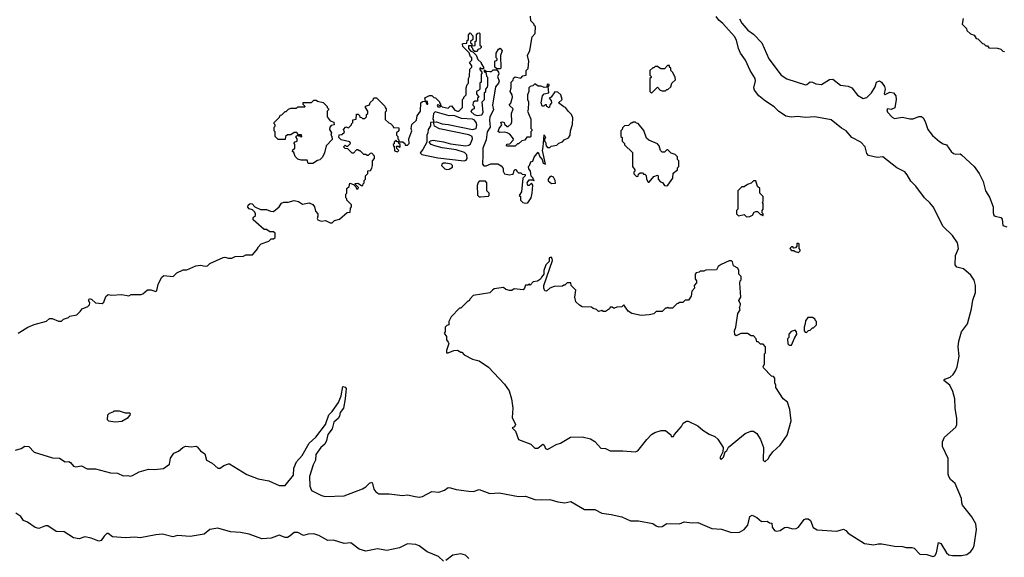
# Model space of a CAD drawing. Extents: x 2206940 to 2356632, y 511582 to 673215.
# Tile 6 of 228: x 2229761 to 2238274, y 539405 to 544055. Entities that reach past the tile are written whole.
import ezdxf

# ---------------------------------------------------------------- set-up
doc = ezdxf.new("R2010")
doc.units = 0

msp = doc.modelspace()

# ---------------------------------------------------------------- linework, layer by layer
at = {"layer": '0CON10XD'}
for points in [[(2229840, 540365), (2229885, 540313.3), (2230045, 540266.7), (2230105, 540263.3), (2230155, 540230), (2230185, 540232.5), (2230200, 540225), (2230225, 540192.5), (2230245, 540188.8), (2230296.4, 540196.4), (2230345, 540170), (2230415, 540170), (2230545, 540137.1), (2230605, 540132), (2230655, 540110), (2230695, 540112.5), (2230715, 540107.5), (2230735, 540112.5), (2230795, 540143.3), (2230875, 540166.2), (2230925, 540163.3), (2231005, 540173.8), (2231055, 540210), (2231065, 540262.5), (2231092.5, 540305), (2231135, 540323.8), (2231171.2, 540355), (2231195, 540365.7), (2231245, 540360.8), (2231285, 540366), (2231295, 540361.2), (2231325.5, 540325.5), (2231360.5, 540300.5), (2231376.7, 540245), (2231425, 540218.8), (2231475, 540176), (2231495, 540176), (2231525, 540200), (2231565, 540214), (2231575, 540213.8), (2231611.9, 540191.9), (2231725, 540122.9), (2231823.6, 540083.6), (2231916.3, 540066.3), (2232005, 540026.7), (2232055, 540026.7), (2232128.5, 540115), (2232131.5, 540175), (2232155, 540230.8), (2232204.4, 540285), (2232265, 540393.3), (2232321.4, 540445), (2232405.4, 540555), (2232435, 540636.9), (2232463.8, 540665), (2232517.1, 540742.9), (2232539.1, 540800.9), (2232555, 540882.5), (2232575, 540876.7), (2232582.5, 540865), (2232573.6, 540776.4), (2232561.2, 540695), (2232532.7, 540657.3), (2232525.3, 540624.7), (2232514.4, 540605), (2232476.5, 540573.5), (2232462.5, 540515), (2232423.7, 540466.3), (2232413.8, 540415), (2232397.9, 540385), (2232364.8, 540355.2), (2232321.8, 540295), (2232318.4, 540245), (2232298.7, 540205), (2232266.8, 540105), (2232270.6, 540020.6), (2232283.9, 539983.9), (2232369.6, 539939.6), (2232401.1, 539931.1), (2232565, 539937.8), (2232725, 539998.5), (2232755, 540015.6), (2232785, 540045.7), (2232805, 540053.8), (2232812, 540045), (2232823.4, 539993.4), (2232840.3, 539970.3), (2232865, 539954), (2232955.6, 539954.4), (2233071.2, 539941.2), (2233115, 539944.6), (2233179.1, 539930.9), (2233215, 539925.4), (2233245, 539930.9), (2233325, 539975.5), (2233385, 539968.2), (2233433, 539987), (2233465, 540008.2), (2233485, 540007.5), (2233535, 539990.6), (2233645, 539976.7), (2233685, 539975.8), (2233735, 539991.9), (2233825, 539956), (2233905.9, 539964.1), (2234075, 539932), (2234135, 539934.3), (2234215, 539905.5), (2234275, 539901.4), (2234345, 539905.8), (2234415, 539884.4), (2234475, 539877.8), (2234525, 539888.6), (2234645, 539817.5), (2234735, 539819.2), (2234795, 539786.5), (2234875.3, 539775.3), (2234965.9, 539755.9), (2235042.1, 539722.1), (2235111.7, 539721.7), (2235235, 539697.1), (2235265, 539676.2), (2235285, 539670), (2235315, 539672), (2235355, 539698.1), (2235465, 539694.2), (2235505, 539712.2), (2235575, 539702.7), (2235625, 539705.6), (2235745, 539655.5), (2235828.1, 539648.1), (2235915, 539620), (2235985, 539622.5), (2236025, 539646), (2236057.1, 539682.9), (2236072.9, 539757.1), (2236095, 539770), (2236135, 539750), (2236175, 539713.8), (2236225, 539717.5), (2236243, 539703), (2236265, 539700), (2236266.7, 539665), (2236286.1, 539636.1), (2236305, 539632), (2236335, 539637.5), (2236375, 539662.9), (2236394.5, 539665.5), (2236445, 539652.5), (2236474.5, 539655.5), (2236493.6, 539666.4), (2236545, 539732), (2236555, 539738.8), (2236578.3, 539738.3), (2236598.8, 539725), (2236622.1, 539662.1), (2236655, 539643.1), (2236825, 539631.4), (2236885, 539649.2), (2236905, 539638), (2236925, 539614.2), (2237065, 539526), (2237145, 539514.3), (2237185, 539522.9), (2237215, 539521.4), (2237325, 539502.5), (2237395, 539498.8), (2237425, 539490), (2237475, 539490), (2237494.1, 539484.1), (2237545, 539432.5), (2237605, 539430), (2237657, 539413), (2237675, 539417.5), (2237689.2, 539445), (2237705, 539532.5), (2237725, 539524), (2237775, 539443.1), (2237795, 539428), (2237825, 539421.2), (2237905, 539420), (2237951.7, 539428.3), (2237986.2, 539455), (2238005.7, 539484.3), (2238012.7, 539507.3), (2238034.6, 539645), (2238026.9, 539695), (2237995, 539755.7), (2237913.8, 539855), (2237906, 539875), (2237904.3, 539915), (2237849.2, 540045), (2237809.1, 540079.1), (2237794.5, 540104.5), (2237789.4, 540125), (2237788.8, 540258.8), (2237738.8, 540365), (2237740.9, 540405), (2237756.9, 540445), (2237855, 540531.9), (2237863.8, 540555), (2237863.5, 540605), (2237848.1, 540695), (2237847.1, 540775), (2237830.5, 540840.5), (2237802.7, 540895), (2237751.2, 540935), (2237758.8, 540945), (2237805.4, 540964.6), (2237831.4, 540985), (2237853.2, 541016.8), (2237866.9, 541053.1), (2237885.3, 541144.7), (2237874.7, 541225), (2237880, 541275), (2237905.2, 541354.8), (2237955.3, 541425), (2237989.7, 541555), (2238001.5, 541628.5), (2238023.9, 541696.1), (2238024.6, 541755), (2238013, 541803), (2237985.5, 541845.5), (2237920.7, 541900.7), (2237865, 541914), (2237850, 541935), (2237853.5, 542015), (2237877.8, 542075), (2237868.7, 542125), (2237825, 542188.2), (2237746.4, 542266.4), (2237658.4, 542435), (2237631.4, 542471.4), (2237583.6, 542515), (2237510.4, 542615), (2237465, 542657.3), (2237435, 542714.4), (2237415, 542739.1), (2237344.3, 542775), (2237225, 542869.4), (2237175, 542863.1), (2237099.7, 542879.7), (2237086.8, 542896.8), (2237070, 542955), (2237035.2, 542995.2), (2236955.6, 543035.6), (2236908, 543095), (2236867.5, 543117.5), (2236777.9, 543187.9), (2236635, 543213.8), (2236555, 543208.2), (2236485, 543217.1), (2236435, 543211.1), (2236385, 543220.8), (2236323.3, 543265), (2236285, 543302.1), (2236209.8, 543349.8), (2236152.5, 543395), (2236113.8, 543445), (2236108.8, 543465), (2236121.9, 543525), (2236119.4, 543545), (2236076.4, 543615), (2236036.9, 543705), (2235992.5, 543765), (2235975, 543806.7), (2235957.4, 543877.4), (2235940.6, 543910.6), (2235841.7, 544021.7), (2235805, 544050), (2235781.5, 544081.5)], [(2233642.5, 543545), (2233650, 543565), (2233653, 543627), (2233670, 543645), (2233670, 543655), (2233650, 543685), (2233670, 543705), (2233670, 543725), (2233660, 543735), (2233648.3, 543768.3), (2233593, 543823), (2233590, 543845), (2233595, 543850), (2233628.3, 543851.7), (2233630, 543875), (2233640, 543885), (2233640, 543925), (2233655, 543940), (2233680, 543915), (2233680, 543885), (2233660, 543865), (2233660, 543855), (2233670, 543845), (2233670, 543830), (2233641.7, 543828.3), (2233640, 543805), (2233661.7, 543781.7), (2233678.3, 543778.3), (2233708.3, 543748.3), (2233721.7, 543711.7), (2233750, 543685), (2233750, 543675), (2233770, 543645), (2233770, 543630), (2233755, 543630), (2233745, 543640), (2233740, 543635), (2233740, 543625), (2233760, 543595), (2233750, 543585), (2233750, 543515), (2233740, 543505), (2233740, 543455), (2233728.3, 543441.7), (2233710, 543435), (2233710, 543415), (2233730, 543385), (2233720, 543375), (2233718.3, 543351.7), (2233695, 543350), (2233681.7, 543338.3), (2233680, 543315), (2233690, 543305), (2233690, 543285), (2233671.7, 543278.3), (2233661.7, 543261.7), (2233690, 543235), (2233715, 543227.5), (2233757, 543233), (2233767, 543253), (2233760, 543345), (2233780, 543365), (2233780, 543425), (2233790, 543435), (2233790, 543455), (2233805, 543470), (2233810, 543485), (2233810, 543555), (2233800, 543565), (2233798.3, 543588.3), (2233780, 543605), (2233780, 543620), (2233795, 543610), (2233825, 543607.5), (2233841.7, 543608.3), (2233855, 543620), (2233885, 543620), (2233901.7, 543601.7), (2233902.5, 543585), (2233892.5, 543565), (2233906.2, 543523.8), (2233900, 543505), (2233876, 543475), (2233849.4, 543315), (2233856.7, 543275), (2233825.8, 543215), (2233822.5, 543185), (2233828, 543125), (2233804.2, 543085), (2233793.1, 543015), (2233764.3, 542945), (2233764.4, 542885), (2233763.8, 542805), (2233775, 542790), (2233795, 542790), (2233835, 542807.5), (2233895, 542807.5), (2233925, 542790), (2233937.5, 542775), (2233942.5, 542765), (2233940, 542745), (2233953, 542723), (2233995, 542713.3), (2234021.7, 542718.3), (2234030, 542725), (2234035, 542750), (2234045, 542760), (2234055, 542760), (2234060, 542745), (2234075, 542730), (2234095, 542730), (2234105, 542720), (2234130, 542715), (2234130, 542705), (2234110, 542685), (2234100, 542565), (2234080, 542535), (2234090, 542525), (2234090, 542495), (2234110, 542475), (2234135, 542467.5), (2234155, 542470), (2234182.5, 542515), (2234192.5, 542555), (2234197.5, 542625), (2234185, 542640), (2234165, 542620), (2234155, 542620), (2234150, 542645), (2234165, 542670), (2234200, 542670), (2234205, 542660), (2234210, 542665), (2234200, 542670), (2234200, 542685), (2234183, 542703), (2234176.7, 542745), (2234162.5, 542765), (2234160, 542785), (2234170, 542795), (2234180, 542825), (2234198.3, 542831.7), (2234210, 542865), (2234245, 542910), (2234258.3, 542868.3), (2234277, 542847), (2234287.5, 542815), (2234307.5, 542805), (2234280, 542925), (2234287.5, 542955), (2234295, 543060), (2234307.5, 543035), (2234300, 543025), (2234300, 543005), (2234307, 542997), (2234313, 542963), (2234325, 542950), (2234345, 542950), (2234355, 542960), (2234405, 542970), (2234421.7, 542988.3), (2234455, 543000), (2234470, 543015), (2234506.4, 543033.6), (2234520, 543055), (2234522.5, 543095), (2234541.7, 543148.3), (2234542.5, 543205), (2234532.5, 543235), (2234505, 543260), (2234480, 543295), (2234465, 543300), (2234420, 543335), (2234450, 543365), (2234440, 543405), (2234415, 543427.5), (2234388.3, 543431.7), (2234356.4, 543383.6), (2234340, 543375), (2234357.5, 543355), (2234360, 543335), (2234348.3, 543321.7), (2234338.3, 543291.7), (2234320, 543305), (2234315, 543320), (2234305, 543320), (2234291.7, 543308.3), (2234278.3, 543308.3), (2234268.8, 543335), (2234282.5, 543395), (2234295, 543412.5), (2234336.7, 543423.3), (2234330, 543475), (2234340, 543485), (2234337.5, 543495), (2234321.7, 543498.3), (2234318.3, 543471.7), (2234295, 543467.5), (2234269.3, 543479.3), (2234245, 543480), (2234215, 543500), (2234197, 543483), (2234175, 543477.5), (2234163, 543467), (2234162.5, 543435), (2234152.5, 543405), (2234152.5, 543365), (2234160, 543345), (2234157.5, 543275), (2234152.5, 543265), (2234180, 543195), (2234180, 543115), (2234190, 543105), (2234190, 543095), (2234180, 543085), (2234180, 543045), (2234175, 543040), (2234145, 543040), (2234128.3, 543011.7), (2234101.7, 543008.3), (2234075, 542980), (2234065, 542980), (2234045, 542960), (2233975, 542960), (2233970, 542965), (2233971.7, 542978.3), (2233998.3, 542981.7), (2234028.3, 543011.7), (2234030, 543025), (2234000, 543065), (2233977, 543077), (2233955, 543082.5), (2233908.3, 543078.3), (2233898.3, 543088.3), (2233907.5, 543115), (2233930, 543145), (2233920, 543165), (2233925, 543170), (2233935, 543172.5), (2233950, 543165), (2233951.7, 543151.7), (2233975, 543130), (2233985, 543130), (2234010, 543155), (2234017, 543173), (2234012.5, 543245), (2234027.5, 543285), (2233992.5, 543315), (2234007, 543333), (2234023.3, 543385), (2234020, 543405), (2234002.5, 543435), (2234010, 543465), (2234010, 543515), (2234028.3, 543531.7), (2234031.7, 543548.3), (2234045, 543560), (2234095, 543550), (2234111.7, 543568.3), (2234140, 543575), (2234140, 543615), (2234157, 543633), (2234162.5, 543695), (2234152.5, 543745), (2234171.7, 543788.3), (2234193, 543907), (2234217.5, 543935), (2234220, 543995), (2234213, 544003), (2234205, 544020), (2234180, 544045), (2234177.5, 544085)], [(2235985, 544061.2), (2236005.5, 544025.5), (2236055.8, 543965.8), (2236105, 543928.8), (2236179.2, 543855), (2236238, 543715), (2236344, 543575), (2236393.7, 543543.7), (2236555, 543492.5), (2236566.7, 543495), (2236595, 543518), (2236615, 543516), (2236645, 543500.8), (2236695, 543495.6), (2236762.5, 543537.5), (2236791.1, 543541.1), (2236858.3, 543488.3), (2236925, 543479.4), (2236955, 543465.7), (2237005, 543402.5), (2237055, 543374.3), (2237085, 543381.4), (2237125, 543421.2), (2237157.8, 543475), (2237168.1, 543515), (2237195, 543525.3), (2237211.1, 543515), (2237237.3, 543477.3), (2237243.8, 543455), (2237234.4, 543414.4), (2237245, 543406.7), (2237285, 543428.8), (2237315, 543421.2), (2237336.4, 543395), (2237340, 543365), (2237327.9, 543292.1), (2237295, 543279.4), (2237265, 543283.3), (2237258.8, 543275), (2237264.2, 543255), (2237305, 543212), (2237325, 543201.2), (2237395, 543213.3), (2237457, 543197), (2237485, 543196.7), (2237536.4, 543216.4), (2237558, 543218), (2237573.3, 543205), (2237590, 543175), (2237613.8, 543105), (2237654.1, 543054.1), (2237715, 543002.5), (2237745, 542982.5), (2237775, 542972.5), (2237814.8, 542914.8), (2237835, 542897.8), (2237855, 542891.4), (2237893.6, 542893.6), (2237905, 542887.5), (2238013.9, 542783.9), (2238056.7, 542725), (2238092.5, 542655), (2238112.5, 542575), (2238145, 542520), (2238176.7, 542435), (2238176.7, 542385), (2238183.8, 542365), (2238195, 542356.7), (2238243.9, 542343.9), (2238255, 542330), (2238262, 542275), (2238295, 542262.5)], [(2237920, 544065), (2237910, 544015), (2237948.3, 543978.3), (2237951.7, 543961.7), (2237981.7, 543931.7), (2238015, 543920), (2238031.7, 543891.7), (2238045, 543890), (2238085, 543850), (2238097, 543847), (2238115, 543830), (2238128.3, 543828.3), (2238141.7, 543811.7), (2238215, 543810), (2238245, 543800), (2238263, 543783), (2238275, 543780)], [(2233715, 543780), (2233695, 543780), (2233681.7, 543791.7), (2233680, 543805), (2233670, 543815), (2233670, 543830), (2233698.3, 543831.7), (2233700, 543865), (2233710, 543875), (2233710, 543925), (2233721.7, 543938.3), (2233735, 543940), (2233740, 543935), (2233740, 543835), (2233750, 543825), (2233750, 543815), (2233738.3, 543801.7), (2233721.7, 543798.3), (2233715, 543780)], [(2233915, 543630), (2233885, 543630), (2233870, 543645), (2233870, 543695), (2233890, 543705), (2233890, 543715), (2233880, 543725), (2233880, 543765), (2233900, 543800), (2233915, 543810), (2233932.5, 543785), (2233917.5, 543745), (2233920, 543635), (2233915, 543630)], [(2235225, 543420), (2235275, 543470), (2235300, 543445), (2235315, 543440), (2235345, 543440), (2235355, 543450), (2235365, 543450), (2235390, 543475), (2235400, 543505), (2235430, 543535), (2235427.5, 543555), (2235407, 543597), (2235390, 543615), (2235390, 543635), (2235380, 543645), (2235378.3, 543658.3), (2235361.7, 543658.3), (2235335, 543630), (2235305, 543630), (2235275, 543650), (2235255, 543650), (2235245, 543640), (2235235, 543640), (2235210, 543615), (2235210, 543575), (2235220, 543565), (2235220, 543555), (2235210, 543545), (2235210, 543435), (2235225, 543420)], [(2229747, 541343), (2229783.6, 541366.4), (2229830, 541395), (2229885, 541417.5), (2229991.7, 541448.3), (2230018.3, 541471.7), (2230041.7, 541471.7), (2230095, 541447.5), (2230121.7, 541448.3), (2230140, 541465), (2230181.7, 541478.3), (2230195, 541490), (2230255, 541502.5), (2230285, 541530), (2230300, 541555), (2230350, 541575), (2230365, 541590), (2230366.7, 541605), (2230356.7, 541625), (2230365, 541643.3), (2230385.8, 541635.8), (2230415, 541607.5), (2230475, 541600), (2230487, 541613), (2230505, 541660), (2230525, 541677.5), (2230555, 541673.3), (2230645, 541677.5), (2230705, 541667.5), (2230725, 541677.5), (2230811.7, 541678.3), (2230826.4, 541683.6), (2230865, 541720), (2230895, 541717.5), (2230937, 541703), (2230947, 541713), (2230957.5, 541765), (2230987.5, 541825), (2231008.3, 541841.7), (2231087, 541833), (2231120, 541865), (2231175, 541892.5), (2231207, 541893), (2231285, 541927.5), (2231325, 541932.5), (2231365, 541923.3), (2231385, 541927.5), (2231405, 541947.5), (2231520.7, 541999.3), (2231535, 542002.5), (2231565, 541993.3), (2231595, 541992.5), (2231625, 542007.5), (2231695, 542010), (2231715, 542020), (2231775, 542020), (2231820, 542075), (2231820, 542085), (2231850, 542115), (2231915, 542140), (2231935, 542160), (2231955, 542160), (2231968.3, 542171.7), (2231968.3, 542208.3), (2231955, 542220), (2231925, 542220), (2231895, 542240), (2231875, 542240), (2231780, 542325), (2231780, 542345), (2231798.3, 542361.7), (2231800, 542375), (2231795, 542390), (2231775, 542410), (2231745, 542420), (2231733.9, 542433.9), (2231735, 542450), (2231755, 542464), (2231771.2, 542461.2), (2231795, 542437.5), (2231842, 542412), (2231893.6, 542413.6), (2231928.3, 542398.3), (2231955, 542397.5), (2232003.3, 542436.7), (2232025, 542467.5), (2232045, 542477.5), (2232083, 542477), (2232135, 542490), (2232171.7, 542481.7), (2232205, 542460), (2232265, 542470), (2232296.4, 542456.4), (2232310, 542435), (2232318.3, 542398.3), (2232337.5, 542375), (2232340, 542355), (2232332.5, 542335), (2232340, 542325), (2232366.4, 542313.6), (2232405, 542317.5), (2232445, 542297.5), (2232461.7, 542298.3), (2232483, 542317), (2232525, 542330), (2232591.7, 542388.3), (2232618.3, 542391.7), (2232620, 542425), (2232630, 542435), (2232630, 542455), (2232590, 542495), (2232590, 542505), (2232580, 542515), (2232580, 542545), (2232590, 542555), (2232590, 542595), (2232608.3, 542611.7), (2232615, 542640), (2232648.3, 542628.3), (2232668.3, 542608.3), (2232675, 542590), (2232688.3, 542591.7), (2232690, 542605), (2232661.7, 542631.7), (2232661.7, 542638.3), (2232685, 542640), (2232715, 542620), (2232728.3, 542621.7), (2232730, 542635), (2232740, 542645), (2232740, 542665), (2232750, 542675), (2232750, 542705), (2232770, 542725), (2232771.7, 542748.3), (2232795, 542750), (2232805, 542770), (2232812.5, 542795), (2232812.5, 542835), (2232827.5, 542855), (2232827.5, 542875), (2232805, 542900), (2232791.7, 542898.3), (2232775, 542880), (2232765, 542880), (2232755, 542890), (2232735, 542890), (2232705, 542920), (2232695, 542920), (2232685, 542930), (2232671.7, 542928.3), (2232648.3, 542901.7), (2232635, 542900), (2232598.3, 542938.3), (2232575, 542940), (2232560, 542955), (2232575, 542970), (2232585, 542960), (2232598.3, 542961.7), (2232620, 542985), (2232615, 543000), (2232540, 543015), (2232520, 543035), (2232521.7, 543058.3), (2232547, 543063), (2232568.3, 543081.7), (2232560, 543105), (2232581.7, 543128.3), (2232605, 543120), (2232630, 543145), (2232630, 543155), (2232640, 543165), (2232641.7, 543188.3), (2232670, 543195), (2232671.7, 543238.3), (2232688.3, 543238.3), (2232700, 543225), (2232701.7, 543211.7), (2232715, 543210), (2232725, 543200), (2232745, 543200), (2232760, 543215), (2232760, 543235), (2232770, 543245), (2232770, 543265), (2232750, 543295), (2232751.7, 543308.3), (2232785, 543320), (2232791.7, 543338.3), (2232818.3, 543361.7), (2232821.7, 543378.3), (2232845, 543380), (2232918.3, 543308.3), (2232920, 543295), (2232930, 543285), (2232930, 543265), (2232920, 543255), (2232921.7, 543191.7), (2232951.7, 543161.7), (2232968.3, 543158.3), (2232988.3, 543138.3), (2232991.7, 543121.7), (2233040, 543120), (2233040, 543095), (2233020, 543075), (2233020, 543055), (2233030, 543045), (2233030, 543025), (2233040, 543015), (2233040, 543000), (2233025, 543000), (2233015, 543010), (2233000, 542995), (2233000, 542980), (2232990, 542975), (2232991.7, 542961.7), (2233000, 542960), (2233001.7, 542921.7), (2233028.3, 542911.7), (2233040, 542925), (2233021.7, 542941.7), (2233020, 542960), (2233035, 542960), (2233045, 542950), (2233050, 542955), (2233050, 542975), (2233040, 542985), (2233040, 543000), (2233075, 543000), (2233090, 542985), (2233095, 542970), (2233115, 542970), (2233127, 542983), (2233126.7, 543025), (2233152.5, 543095), (2233146.7, 543115), (2233150.7, 543149.3), (2233192.5, 543185), (2233197.5, 543222.5), (2233227, 543263), (2233230, 543335), (2233245, 543346.7), (2233270, 543350), (2233280, 543325), (2233290, 543325), (2233286.4, 543346.4), (2233270, 543350), (2233265, 543380), (2233305, 543400), (2233325, 543400), (2233341.7, 543381.7), (2233355, 543380), (2233390, 543345), (2233390, 543335), (2233400, 543325), (2233400, 543310), (2233375, 543320), (2233370, 543315), (2233375, 543300), (2233395, 543300), (2233405, 543310), (2233415, 543300), (2233465, 543290), (2233481.7, 543308.3), (2233495, 543310), (2233523.6, 543273.6), (2233545, 543262.5), (2233557, 543263), (2233590, 543295), (2233590, 543365), (2233600, 543375), (2233600, 543385), (2233620, 543405), (2233620, 543465), (2233630, 543495), (2233640, 543505), (2233642.5, 543545)], [(2232255, 542810), (2232245, 542840), (2232195, 542840), (2232165, 542850), (2232141.7, 542871.7), (2232130, 542905), (2232120, 542915), (2232121.7, 542928.3), (2232140, 542945), (2232140, 542975), (2232130, 542985), (2232141.7, 542998.3), (2232160, 543005), (2232160, 543025), (2232150, 543035), (2232151.7, 543048.3), (2232170, 543060), (2232171.7, 543051.7), (2232185, 543050), (2232195, 543040), (2232200, 543045), (2232198.3, 543058.3), (2232170, 543060), (2232158.3, 543078.3), (2232135, 543080), (2232105, 543060), (2232075, 543060), (2232060, 543045), (2232055, 543020), (2231995, 543020), (2231970, 543045), (2231970, 543085), (2231960, 543095), (2231960, 543125), (2231970, 543135), (2231970, 543145), (2231960, 543155), (2231960, 543165), (2232008.3, 543211.7), (2232011.7, 543228.3), (2232028.3, 543231.7), (2232055, 543260), (2232065, 543260), (2232085, 543280), (2232105, 543290), (2232155, 543290), (2232165, 543300), (2232225, 543300), (2232230, 543305), (2232211.7, 543321.7), (2232211.7, 543338.3), (2232285, 543340), (2232305, 543360), (2232325, 543360), (2232335, 543350), (2232385, 543340), (2232420, 543305), (2232420, 543295), (2232430, 543285), (2232430, 543275), (2232420, 543265), (2232420, 543215), (2232445, 543180), (2232478.3, 543168.3), (2232480, 543145), (2232455, 543140), (2232442.5, 543125), (2232440, 543105), (2232457, 543077), (2232452.5, 543055), (2232460, 543045), (2232461.7, 543018.3), (2232410, 542965), (2232397, 542903), (2232380, 542865), (2232357, 542843), (2232335, 542837.5), (2232295, 542812.5), (2232255, 542810)], [(2233605, 542834.2), (2233620.5, 542839.5), (2233631.2, 542855), (2233626.7, 542885), (2233605.7, 542905.7), (2233535, 542928), (2233415, 542946.7), (2233350, 542965), (2233320, 542975), (2233300, 542995), (2233313, 543007), (2233335, 543012.5), (2233425, 542998.8), (2233485, 542980), (2233617.3, 542962.7), (2233645, 542968.8), (2233658.8, 542981.2), (2233676.7, 543025), (2233673.3, 543045), (2233645, 543060), (2233391.2, 543111.2), (2233347.5, 543135), (2233340, 543170), (2233365, 543172.5), (2233414.1, 543154.1), (2233465, 543148.8), (2233675, 543104), (2233707.5, 543115), (2233712.5, 543145), (2233706.7, 543165), (2233693.3, 543185), (2233675, 543193.8), (2233580.7, 543200.7), (2233515, 543226.7), (2233475, 543222.5), (2233392.5, 543247.5), (2233352.5, 543257.5), (2233337.5, 543242.5), (2233332.5, 543195), (2233340, 543185), (2233340, 543170), (2233313, 543167), (2233311.7, 543138.3), (2233292.5, 543105), (2233290, 543075), (2233280, 543055), (2233280, 542995), (2233247, 542933), (2233223, 542903), (2233238.3, 542888.3), (2233375, 542861.2), (2233605, 542834.2)], [(2235355, 542617.5), (2235365, 542622.5), (2235407, 542683), (2235411.7, 542728.3), (2235450, 542755), (2235450, 542775), (2235460, 542785), (2235460, 542835), (2235450, 542845), (2235448.3, 542868.3), (2235428.3, 542888.3), (2235395, 542900), (2235365, 542930), (2235355, 542930), (2235335, 542910), (2235315, 542910), (2235303, 542923), (2235290, 542965), (2235275, 542980), (2235201.7, 543011.7), (2235181.7, 543031.7), (2235157, 543097), (2235108.3, 543158.3), (2235095, 543160), (2235085, 543170), (2235065, 543170), (2235055, 543160), (2235045, 543160), (2235025, 543140), (2234991.7, 543138.3), (2234971.7, 543118.3), (2234970, 543105), (2234960, 543095), (2234960, 543045), (2234970, 543035), (2234970, 543005), (2234990, 542985), (2234991.7, 542971.7), (2235060, 542905), (2235060, 542785), (2235080, 542755), (2235080, 542745), (2235070, 542735), (2235071.7, 542721.7), (2235095, 542700), (2235108.3, 542701.7), (2235111.7, 542718.3), (2235125, 542730), (2235145, 542730), (2235155, 542720), (2235165, 542720), (2235177, 542707), (2235180, 542675), (2235195, 542650), (2235205, 542650), (2235245, 542700), (2235275, 542710), (2235280, 542705), (2235280, 542675), (2235301.7, 542651.7), (2235318.3, 542648.3), (2235335, 542620), (2235355, 542617.5)], [(2233455, 542760), (2233475, 542762.5), (2233501.7, 542778.3), (2233502.5, 542795), (2233492.5, 542805), (2233445, 542813.8), (2233425, 542813.3), (2233410, 542805), (2233407.5, 542795), (2233436.4, 542766.4), (2233455, 542760)], [(2234358.3, 542638.3), (2234395, 542640), (2234390, 542665), (2234375, 542692.5), (2234355, 542702.5), (2234343.6, 542696.4), (2234330, 542675), (2234331.7, 542661.7), (2234358.3, 542638.3)], [(2236045, 542350), (2236075, 542352.5), (2236096.4, 542363.6), (2236110.7, 542389.3), (2236125, 542397.5), (2236140, 542395), (2236165, 542370), (2236175, 542370), (2236185, 542360), (2236190, 542365), (2236190, 542375), (2236180, 542385), (2236180, 542405), (2236190, 542415), (2236190, 542465), (2236182.5, 542475), (2236190, 542485), (2236190, 542525), (2236160, 542555), (2236160, 542595), (2236141.7, 542611.7), (2236125, 542660), (2236105, 542660), (2236085, 542640), (2236055, 542630), (2236025, 542610), (2236005, 542610), (2235970, 542575), (2235970, 542415), (2235960, 542405), (2235960, 542375), (2235975, 542360), (2236025, 542370), (2236045, 542350)], [(2233745, 542522.5), (2233815, 542530), (2233820, 542535), (2233820, 542555), (2233800, 542575), (2233800, 542645), (2233787, 542657), (2233735, 542658.8), (2233723.6, 542646.4), (2233715, 542620), (2233718.3, 542538.3), (2233733, 542523), (2233745, 542522.5)], [(2236495, 542042.5), (2236510, 542055), (2236510, 542065), (2236500, 542075), (2236500, 542115), (2236495, 542120), (2236481.7, 542118.3), (2236480, 542095), (2236468.3, 542081.7), (2236455, 542080), (2236445, 542090), (2236435, 542090), (2236420, 542075), (2236435, 542060), (2236455, 542060), (2236465, 542050), (2236495, 542042.5)], [(2236205, 540230), (2236235, 540260), (2236240, 540275), (2236273.6, 540316.4), (2236335.8, 540374.2), (2236397.7, 540462.3), (2236431.2, 540585), (2236420.8, 540685), (2236398.3, 540748.3), (2236362.5, 540775), (2236300, 540875), (2236300, 540895), (2236290, 540915), (2236290, 540955), (2236278.3, 540968.3), (2236261.7, 540971.7), (2236193, 541043), (2236190, 541055), (2236200, 541075), (2236200, 541165), (2236210, 541175), (2236210, 541225), (2236188.3, 541248.3), (2236165, 541250), (2236145, 541270), (2236135, 541270), (2236130, 541295), (2236105, 541320), (2236085, 541320), (2236055, 541340), (2235995, 541340), (2235955, 541320), (2235945, 541330), (2235940, 541365), (2235952.5, 541395), (2235970, 541515), (2235990, 541545), (2235983.3, 541565), (2235991.7, 541578.3), (2235992.5, 541595), (2235980, 541625), (2235997.5, 541655), (2235987.5, 541775), (2235990, 541795), (2236000, 541805), (2236000, 541835), (2235980, 541855), (2235980, 541885), (2235970, 541905), (2235932.5, 541925), (2235925, 541960), (2235915, 541970), (2235895, 541970), (2235825, 541937.5), (2235800.7, 541919.3), (2235787, 541893), (2235695, 541890), (2235675, 541880), (2235645, 541880), (2235635, 541870), (2235610, 541865), (2235600, 541855), (2235600, 541815), (2235612.5, 541795), (2235611.7, 541778.3), (2235592.5, 541755), (2235597, 541733), (2235573, 541707), (2235567, 541663), (2235545, 541630), (2235515, 541630), (2235495, 541610), (2235465, 541610), (2235455, 541600), (2235441.7, 541598.3), (2235405, 541560), (2235375, 541560), (2235365, 541570), (2235355, 541560), (2235345, 541560), (2235315, 541530), (2235265, 541530), (2235245, 541510), (2235205, 541502.5), (2235135, 541497.5), (2235055, 541512.5), (2235022.5, 541535), (2234985, 541590), (2234967, 541573), (2234925, 541570), (2234905, 541560), (2234895, 541560), (2234885, 541570), (2234865, 541570), (2234860, 541555), (2234825, 541530), (2234805, 541530), (2234795, 541540), (2234765, 541530), (2234748.3, 541548.3), (2234718.3, 541558.3), (2234705, 541570), (2234625, 541572.5), (2234600, 541585), (2234570, 541615), (2234560, 541655), (2234570, 541715), (2234530, 541755), (2234525, 541780), (2234495, 541780), (2234475, 541760), (2234465, 541760), (2234455, 541750), (2234383, 541747), (2234345, 541732.5), (2234315, 541707.5), (2234300.7, 541710.7), (2234292.7, 541732.7), (2234294, 541755), (2234368.3, 541971.7), (2234365, 541990), (2234355, 542000), (2234340, 541995), (2234337.5, 541965), (2234310, 541935), (2234293.6, 541886.4), (2234293.3, 541855), (2234271.2, 541828.8), (2234265, 541810), (2234237, 541793), (2234201.7, 541788.3), (2234175, 541760), (2234167.5, 541767.5), (2234155, 541760), (2234135, 541760), (2234127, 541733), (2234115, 541720), (2234035, 541727.5), (2234017, 541713), (2233997, 541713), (2233965, 541722.5), (2233945, 541740), (2233863, 541727), (2233850, 541715), (2233825, 541692.5), (2233681.7, 541668.3), (2233655, 541640), (2233645, 541620), (2233635, 541620), (2233575, 541560), (2233565, 541560), (2233492.5, 541485), (2233470, 541445), (2233470, 541415), (2233455, 541410), (2233440, 541395), (2233440, 541355), (2233430, 541345), (2233450, 541315), (2233450, 541285), (2233467, 541267), (2233470, 541255), (2233450, 541195), (2233450, 541175), (2233465, 541173.3), (2233515, 541192.5), (2233547, 541197), (2233575, 541180), (2233585, 541180), (2233605, 541157.5), (2233675, 541120), (2233735, 541103.3), (2233815, 541050), (2233954.1, 540904.1), (2233993.9, 540843.9), (2234013.8, 540775), (2234023.8, 540695), (2234018.8, 540615), (2234047.5, 540555), (2234040, 540535), (2234020, 540525), (2234047, 540497), (2234073.9, 540423.9), (2234180, 540385), (2234215, 540350), (2234241.7, 540348.3), (2234285, 540382.5), (2234296.1, 540376.1), (2234307.5, 540345), (2234325, 540337.5), (2234399.3, 540380.7), (2234437.7, 540392.3), (2234522.5, 540445), (2234625, 540446), (2234695, 540429.2), (2234735, 540406.7), (2234785, 540350), (2234826.4, 540346.4), (2234867, 540327), (2234975, 540326.7), (2235083, 540317), (2235105, 540327.5), (2235182.5, 540425), (2235225, 540467.5), (2235253.9, 540486.1), (2235307, 540503), (2235345, 540502.5), (2235390, 540465), (2235395, 540450), (2235415, 540450), (2235420, 540465), (2235483, 540537), (2235497.5, 540565), (2235525, 540582.5), (2235541.7, 540581.7), (2235625, 540542.5), (2235667.5, 540505), (2235721.7, 540471.7), (2235770.7, 540450.7), (2235795.9, 540425.9), (2235842.5, 540355), (2235841.7, 540318.3), (2235813.3, 540265), (2235825, 540252.5), (2235845, 540270), (2235861.7, 540318.3), (2235875, 540330), (2235890.7, 540359.3), (2236032.5, 540475), (2236083.6, 540496.4), (2236106.4, 540496.4), (2236135, 540477.5), (2236166.7, 540425), (2236192.5, 540355), (2236190, 540245), (2236205, 540230)], [(2236565, 541350), (2236581.7, 541368.3), (2236595, 541370), (2236615, 541390), (2236625, 541390), (2236650, 541415), (2236650, 541445), (2236640, 541455), (2236640, 541465), (2236615, 541480), (2236575, 541480), (2236555, 541450), (2236553.8, 541425), (2236542.5, 541395), (2236542.5, 541365), (2236551.7, 541351.7), (2236565, 541350)], [(2236435, 541240), (2236459.3, 541300.7), (2236480, 541335), (2236477.5, 541355), (2236465, 541370), (2236431.7, 541358.3), (2236410, 541335), (2236410, 541305), (2236400, 541295), (2236401.7, 541251.7), (2236415, 541240), (2236435, 541240)], [(2230586.4, 540576.4), (2230645, 540582.5), (2230697.5, 540615), (2230716.4, 540633.6), (2230720, 540645), (2230711.7, 540651.7), (2230675, 540652.5), (2230625, 540670), (2230575, 540670), (2230565, 540660), (2230535, 540650), (2230520, 540635), (2230518.3, 540598.3), (2230530, 540585), (2230586.4, 540576.4)], [(2229725, 540332.5), (2229773.6, 540346.4), (2229805, 540366.7), (2229840, 540365)], [(2233425, 539371.2), (2233381.5, 539411.5), (2233285, 539451.7), (2233215, 539505.2), (2233185, 539516.5), (2233115, 539521.8), (2233043.9, 539486.1), (2232935, 539463.3), (2232855, 539478.1), (2232755, 539457.1), (2232695.8, 539475.8), (2232625, 539530.2), (2232565, 539525.7), (2232475, 539552.4), (2232425, 539550), (2232347.8, 539595), (2232305, 539607.9), (2232253.9, 539606.1), (2232215, 539592.7), (2232165, 539618.8), (2232135, 539621.1), (2232099.8, 539590.3), (2232075, 539577.7), (2232055, 539576.9), (2232005, 539596.5), (2231935, 539569.8), (2231855, 539563.7), (2231745, 539606.1), (2231670.1, 539620.1), (2231584.8, 539624.8), (2231475, 539656.7), (2231405, 539644.6), (2231355, 539605.3), (2231235, 539584.7), (2231125, 539593), (2231085, 539582.6), (2230995, 539605.9), (2230939, 539601), (2230803.8, 539573.8), (2230755, 539580), (2230675, 539572.9), (2230563.1, 539583.1), (2230525, 539612.5), (2230515, 539610), (2230492.3, 539587.7), (2230465, 539551.2), (2230445, 539546.2), (2230423, 539553), (2230380.1, 539570.1), (2230325, 539581.8), (2230275, 539565.6), (2230225, 539572.4), (2230145, 539625.5), (2230075, 539627.5), (2230005, 539677.3), (2229985, 539678.2), (2229925, 539655.5), (2229895, 539662.2), (2229828.8, 539708.8), (2229795, 539724.4), (2229769.3, 539759.2), (2229727.7, 539787.8)], [(2233645, 539395.4), (2233615, 539422.5), (2233575, 539434.1), (2233505, 539422.5), (2233445, 539378.5)]]:
    msp.add_lwpolyline(points, dxfattribs=at)

doc.saveas('drawing.dxf')
